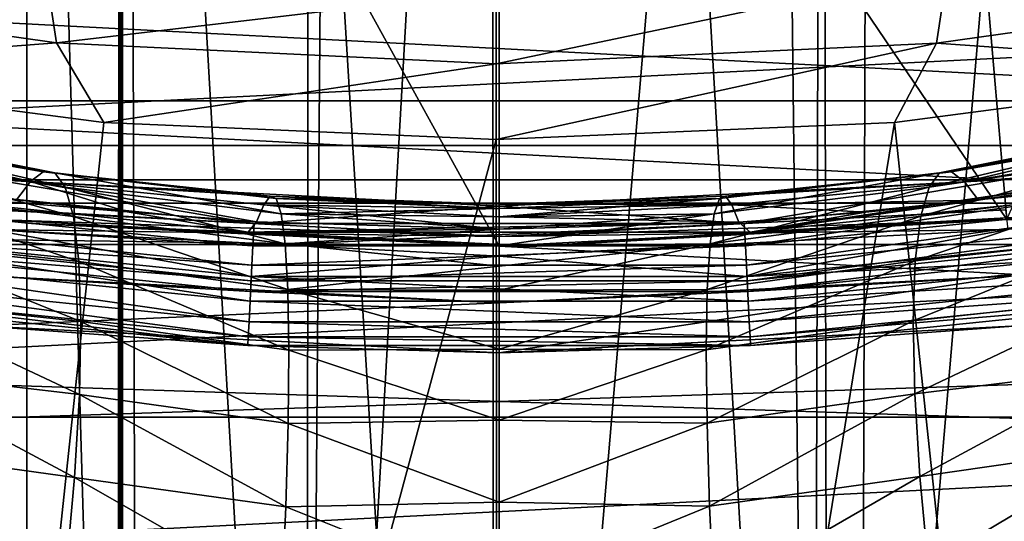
# Model space of a CAD drawing. Header units: millimetres. Extents: x -100 to 100, y -64 to 136.
# Tile 34 of 256: x -2.47 to 2.6, y -26.42 to -23.83. Entities that reach past the tile are written whole.
import ezdxf

# ---------------------------------------------------------------- set-up
doc = ezdxf.new("R2010")
doc.units = ezdxf.units.MM
doc.header["$LTSCALE"] = 159.143519
for name, color, linetype in [('108', 7, 'CONTINUOUS'), ('162', 7, 'CONTINUOUS'), ('258', 7, 'CONTINUOUS'), ('267', 7, 'CONTINUOUS'), ('351', 7, 'CONTINUOUS'), ('353', 7, 'CONTINUOUS'), ('355', 7, 'CONTINUOUS'), ('357', 7, 'CONTINUOUS'), ('358', 7, 'CONTINUOUS'), ('359', 7, 'CONTINUOUS'), ('366', 7, 'CONTINUOUS'), ('368', 7, 'CONTINUOUS'), ('397', 7, 'CONTINUOUS'), ('405', 7, 'CONTINUOUS'), ('407', 7, 'CONTINUOUS'), ('412', 7, 'CONTINUOUS'), ('437', 7, 'CONTINUOUS'), ('507', 7, 'CONTINUOUS'), ('510', 7, 'CONTINUOUS'), ('513', 7, 'CONTINUOUS'), ('514', 7, 'CONTINUOUS'), ('87', 7, 'CONTINUOUS'), ('91', 7, 'CONTINUOUS'), ('92', 7, 'CONTINUOUS'), ('93', 7, 'CONTINUOUS')]:
    doc.layers.add(name, color=color, linetype=linetype)

msp = doc.modelspace()

# ---------------------------------------------------------------- linework, layer by layer
at = {"layer": '108', "color": 7, "linetype": 'CONTINUOUS', "true_color": 0x8c979c}
for points in [[(2.329, -24.6165, 20.0407), (2.2671, -24.6218, 19.6114), (3.3977, -24.3967, 19.6209), (2.329, -24.6165, 20.0407)], [(3.3977, -24.3967, 19.6209), (2.2671, -24.6218, 19.6114), (3.3178, -24.4374, 19.2048), (3.3977, -24.3967, 19.6209)], [(3.4864, -24.4125, 20.0127), (2.329, -24.6165, 20.0407), (3.3977, -24.3967, 19.6209), (3.4864, -24.4125, 20.0127)], [(2.3952, -24.6678, 20.4374), (2.329, -24.6165, 20.0407), (3.4864, -24.4125, 20.0127), (2.3952, -24.6678, 20.4374)], [(3.5798, -24.475, 20.3725), (2.3952, -24.6678, 20.4374), (3.4864, -24.4125, 20.0127), (3.5798, -24.475, 20.3725)], [(2.2671, -24.6218, 19.6114), (2.2128, -24.6951, 19.1604), (3.3178, -24.4374, 19.2048), (2.2671, -24.6218, 19.6114)], [(3.3178, -24.4374, 19.2048), (2.2128, -24.6951, 19.1604), (3.2512, -24.5427, 18.7759), (3.3178, -24.4374, 19.2048)], [(3.6749, -24.574, 20.6962), (2.3952, -24.6678, 20.4374), (3.5798, -24.475, 20.3725), (3.6749, -24.574, 20.6962)], [(2.2128, -24.6951, 19.1604), (2.17, -24.8452, 18.7034), (3.2512, -24.5427, 18.7759), (2.2128, -24.6951, 19.1604)], [(3.2512, -24.5427, 18.7759), (2.17, -24.8452, 18.7034), (3.2023, -24.7176, 18.3491), (3.2512, -24.5427, 18.7759)], [(3.6749, -24.574, 20.6962), (2.4673, -24.7626, 20.795), (2.3952, -24.6678, 20.4374), (3.6749, -24.574, 20.6962)], [(1.1336, -24.7538, 19.6697), (1.1067, -24.8329, 19.2219), (2.2671, -24.6218, 19.6114), (1.1336, -24.7538, 19.6697)], [(2.2671, -24.6218, 19.6114), (1.1067, -24.8329, 19.2219), (2.2128, -24.6951, 19.1604), (2.2671, -24.6218, 19.6114)], [(1.1644, -24.7421, 20.098), (1.1336, -24.7538, 19.6697), (2.329, -24.6165, 20.0407), (1.1644, -24.7421, 20.098)], [(2.329, -24.6165, 20.0407), (1.1336, -24.7538, 19.6697), (2.2671, -24.6218, 19.6114), (2.329, -24.6165, 20.0407)], [(2.3952, -24.6678, 20.4374), (1.1644, -24.7421, 20.098), (2.329, -24.6165, 20.0407), (2.3952, -24.6678, 20.4374)], [(1.1973, -24.7867, 20.4959), (1.1644, -24.7421, 20.098), (2.3952, -24.6678, 20.4374), (1.1973, -24.7867, 20.4959)], [(2.4673, -24.7626, 20.795), (1.1973, -24.7867, 20.4959), (2.3952, -24.6678, 20.4374), (2.4673, -24.7626, 20.795)], [(1.1067, -24.8329, 19.2219), (1.0854, -24.9878, 18.7701), (2.2128, -24.6951, 19.1604), (1.1067, -24.8329, 19.2219)], [(2.2128, -24.6951, 19.1604), (1.0854, -24.9878, 18.7701), (2.17, -24.8452, 18.7034), (2.2128, -24.6951, 19.1604)], [(2.17, -24.8452, 18.7034), (2.1419, -25.0759, 18.2596), (3.2023, -24.7176, 18.3491), (2.17, -24.8452, 18.7034)], [(3.2023, -24.7176, 18.3491), (2.1419, -25.0759, 18.2596), (3.1748, -24.9619, 17.9413), (3.2023, -24.7176, 18.3491)], [(0, -24.7838, 20.1258), (0, -24.784, 19.8711), (1.1644, -24.7421, 20.098), (0, -24.7838, 20.1258)], [(1.1644, -24.7421, 20.098), (0, -24.784, 19.8711), (1.1336, -24.7538, 19.6697), (1.1644, -24.7421, 20.098)], [(1.1973, -24.7867, 20.4959), (0, -24.7838, 20.1258), (1.1644, -24.7421, 20.098), (1.1973, -24.7867, 20.4959)], [(0, -24.8057, 19.6177), (0, -24.8487, 19.367), (1.1336, -24.7538, 19.6697), (0, -24.8057, 19.6177)], [(1.1336, -24.7538, 19.6697), (0, -24.8487, 19.367), (1.1067, -24.8329, 19.2219), (1.1336, -24.7538, 19.6697)], [(0, -24.784, 19.8711), (0, -24.8057, 19.6177), (1.1336, -24.7538, 19.6697), (0, -24.784, 19.8711)], [(0, -24.8053, 20.3798), (0, -24.7838, 20.1258), (1.1973, -24.7867, 20.4959), (0, -24.8053, 20.3798)], [(2.4673, -24.7626, 20.795), (1.887, -24.8253, 20.8291), (1.1973, -24.7867, 20.4959), (2.4673, -24.7626, 20.795)], [(1.234, -24.8754, 20.8568), (0, -24.8484, 20.6312), (1.1973, -24.7867, 20.4959), (1.234, -24.8754, 20.8568)], [(0, -24.8484, 20.6312), (0, -24.8053, 20.3798), (1.1973, -24.7867, 20.4959), (0, -24.8484, 20.6312)], [(0, -24.9129, 19.1207), (0, -24.9978, 18.8807), (1.1067, -24.8329, 19.2219), (0, -24.9129, 19.1207)], [(1.1067, -24.8329, 19.2219), (0, -24.9978, 18.8807), (1.0854, -24.9878, 18.7701), (1.1067, -24.8329, 19.2219)], [(0, -24.8487, 19.367), (0, -24.9129, 19.1207), (1.1067, -24.8329, 19.2219), (0, -24.8487, 19.367)], [(1.887, -24.8253, 20.8291), (1.234, -24.8754, 20.8568), (1.1973, -24.7867, 20.4959), (1.887, -24.8253, 20.8291)], [(1.234, -24.8754, 20.8568), (0, -24.9125, 20.8777), (0, -24.8484, 20.6312), (1.234, -24.8754, 20.8568)], [(1.0854, -24.9878, 18.7701), (1.0715, -25.2222, 18.3332), (2.17, -24.8452, 18.7034), (1.0854, -24.9878, 18.7701)], [(2.17, -24.8452, 18.7034), (1.0715, -25.2222, 18.3332), (2.1419, -25.0759, 18.2596), (2.17, -24.8452, 18.7034)], [(2.1419, -25.0759, 18.2596), (2.1313, -25.3841, 17.8504), (3.1748, -24.9619, 17.9413), (2.1419, -25.0759, 18.2596)], [(3.1748, -24.9619, 17.9413), (2.1313, -25.3841, 17.8504), (3.1711, -25.2704, 17.57), (3.1748, -24.9619, 17.9413)], [(0, -25.1028, 18.6487), (0, -25.227, 18.4265), (1.0854, -24.9878, 18.7701), (0, -25.1028, 18.6487)], [(1.0854, -24.9878, 18.7701), (0, -25.227, 18.4265), (1.0715, -25.2222, 18.3332), (1.0854, -24.9878, 18.7701)], [(0, -24.9978, 18.8807), (0, -25.1028, 18.6487), (1.0854, -24.9878, 18.7701), (0, -24.9978, 18.8807)], [(1.0715, -25.2222, 18.3332), (1.0662, -25.5332, 17.9318), (2.1419, -25.0759, 18.2596), (1.0715, -25.2222, 18.3332)], [(2.1419, -25.0759, 18.2596), (1.0662, -25.5332, 17.9318), (2.1313, -25.3841, 17.8504), (2.1419, -25.0759, 18.2596)], [(0, -25.227, 18.4265), (0, -25.5295, 18.0176), (1.0715, -25.2222, 18.3332), (0, -25.227, 18.4265)], [(1.0715, -25.2222, 18.3332), (0, -25.5295, 18.0176), (1.0662, -25.5332, 17.9318), (1.0715, -25.2222, 18.3332)], [(2.1313, -25.3841, 17.8504), (2.1394, -25.7599, 17.4957), (3.1711, -25.2704, 17.57), (2.1313, -25.3841, 17.8504)], [(3.1711, -25.2704, 17.57), (2.1394, -25.7599, 17.4957), (3.1919, -25.6322, 17.2506), (3.1711, -25.2704, 17.57)], [(1.0662, -25.5332, 17.9318), (1.0703, -25.911, 17.5854), (2.1313, -25.3841, 17.8504), (1.0662, -25.5332, 17.9318)], [(2.1313, -25.3841, 17.8504), (1.0703, -25.911, 17.5854), (2.1394, -25.7599, 17.4957), (2.1313, -25.3841, 17.8504)], [(0, -25.5295, 18.0176), (0, -25.8968, 17.6657), (1.0662, -25.5332, 17.9318), (0, -25.5295, 18.0176)], [(1.0662, -25.5332, 17.9318), (0, -25.8968, 17.6657), (1.0703, -25.911, 17.5854), (1.0662, -25.5332, 17.9318)], [(2.1394, -25.7599, 17.4957), (2.166, -26.1866, 17.2114), (3.1919, -25.6322, 17.2506), (2.1394, -25.7599, 17.4957)], [(3.1919, -25.6322, 17.2506), (2.166, -26.1866, 17.2114), (3.236, -26.0324, 16.9946), (3.1919, -25.6322, 17.2506)], [(1.0703, -25.911, 17.5854), (1.0835, -26.3396, 17.3094), (2.1394, -25.7599, 17.4957), (1.0703, -25.911, 17.5854)], [(2.1394, -25.7599, 17.4957), (1.0835, -26.3396, 17.3094), (2.166, -26.1866, 17.2114), (2.1394, -25.7599, 17.4957)], [(0, -25.8968, 17.6657), (0, -26.3182, 17.3809), (1.0703, -25.911, 17.5854), (0, -25.8968, 17.6657)], [(1.0703, -25.911, 17.5854), (0, -26.3182, 17.3809), (1.0835, -26.3396, 17.3094), (1.0703, -25.911, 17.5854)], [(2.166, -26.1866, 17.2114), (2.2091, -26.6438, 17.007), (3.236, -26.0324, 16.9946), (2.166, -26.1866, 17.2114)], [(3.236, -26.0324, 16.9946), (2.2091, -26.6438, 17.007), (3.3005, -26.4539, 16.8082), (3.236, -26.0324, 16.9946)], [(1.0835, -26.3396, 17.3094), (1.105, -26.799, 17.1129), (2.166, -26.1866, 17.2114), (1.0835, -26.3396, 17.3094)], [(2.166, -26.1866, 17.2114), (1.105, -26.799, 17.1129), (2.2091, -26.6438, 17.007), (2.166, -26.1866, 17.2114)], [(0, -26.3182, 17.3809), (0, -26.7816, 17.1714), (1.0835, -26.3396, 17.3094), (0, -26.3182, 17.3809)], [(1.0835, -26.3396, 17.3094), (0, -26.7816, 17.1714), (1.105, -26.799, 17.1129), (1.0835, -26.3396, 17.3094)]]:
    msp.add_3dface(points, dxfattribs=at)
at = {"layer": '162', "color": 7, "linetype": 'CONTINUOUS', "true_color": 0x8c979c}
for points in [[(-3.5086, -24.4123, 20.0141), (-2.4122, -24.6671, 20.4386), (-3.6004, -24.4745, 20.3758), (-3.5086, -24.4123, 20.0141)], [(-3.4214, -24.3971, 19.6206), (-2.3474, -24.6161, 20.0407), (-3.5086, -24.4123, 20.0141), (-3.4214, -24.3971, 19.6206)], [(-2.3474, -24.6161, 20.0407), (-2.4122, -24.6671, 20.4386), (-3.5086, -24.4123, 20.0141), (-2.3474, -24.6161, 20.0407)], [(-2.2868, -24.6218, 19.6103), (-2.3474, -24.6161, 20.0407), (-3.4214, -24.3971, 19.6206), (-2.2868, -24.6218, 19.6103)], [(-3.3428, -24.4387, 19.203), (-2.2868, -24.6218, 19.6103), (-3.4214, -24.3971, 19.6206), (-3.3428, -24.4387, 19.203)], [(-2.4122, -24.6671, 20.4386), (-2.4838, -24.7618, 20.7974), (-3.6004, -24.4745, 20.3758), (-2.4122, -24.6671, 20.4386)], [(-2.2337, -24.6957, 19.1584), (-2.2868, -24.6218, 19.6103), (-3.3428, -24.4387, 19.203), (-2.2337, -24.6957, 19.1584)], [(-3.2772, -24.5451, 18.7729), (-2.2337, -24.6957, 19.1584), (-3.3428, -24.4387, 19.203), (-3.2772, -24.5451, 18.7729)], [(-2.1915, -24.8466, 18.7006), (-2.2337, -24.6957, 19.1584), (-3.2772, -24.5451, 18.7729), (-2.1915, -24.8466, 18.7006)], [(-3.2289, -24.7212, 18.3452), (-2.1915, -24.8466, 18.7006), (-3.2772, -24.5451, 18.7729), (-3.2289, -24.7212, 18.3452)], [(-2.3474, -24.6161, 20.0407), (-1.1785, -24.7417, 20.0973), (-2.4122, -24.6671, 20.4386), (-2.3474, -24.6161, 20.0407)], [(-1.1484, -24.7536, 19.6684), (-1.1785, -24.7417, 20.0973), (-2.3474, -24.6161, 20.0407), (-1.1484, -24.7536, 19.6684)], [(-2.2868, -24.6218, 19.6103), (-1.1484, -24.7536, 19.6684), (-2.3474, -24.6161, 20.0407), (-2.2868, -24.6218, 19.6103)], [(-1.1221, -24.833, 19.2202), (-1.1484, -24.7536, 19.6684), (-2.2868, -24.6218, 19.6103), (-1.1221, -24.833, 19.2202)], [(-2.2337, -24.6957, 19.1584), (-1.1221, -24.833, 19.2202), (-2.2868, -24.6218, 19.6103), (-2.2337, -24.6957, 19.1584)], [(-1.9153, -24.8234, 20.8298), (-2.4838, -24.7618, 20.7974), (-2.4122, -24.6671, 20.4386), (-1.9153, -24.8234, 20.8298)], [(-1.2496, -24.8747, 20.8572), (-1.9153, -24.8234, 20.8298), (-2.4122, -24.6671, 20.4386), (-1.2496, -24.8747, 20.8572)], [(-1.2106, -24.7862, 20.4958), (-1.2496, -24.8747, 20.8572), (-2.4122, -24.6671, 20.4386), (-1.2106, -24.7862, 20.4958)], [(-1.1785, -24.7417, 20.0973), (-1.2106, -24.7862, 20.4958), (-2.4122, -24.6671, 20.4386), (-1.1785, -24.7417, 20.0973)], [(-2.1638, -25.0781, 18.2564), (-2.1915, -24.8466, 18.7006), (-3.2289, -24.7212, 18.3452), (-2.1638, -25.0781, 18.2564)], [(-3.2015, -24.9669, 17.9368), (-2.1638, -25.0781, 18.2564), (-3.2289, -24.7212, 18.3452), (-3.2015, -24.9669, 17.9368)], [(-1.1012, -24.9884, 18.7681), (-1.1221, -24.833, 19.2202), (-2.2337, -24.6957, 19.1584), (-1.1012, -24.9884, 18.7681)], [(-2.1915, -24.8466, 18.7006), (-1.1012, -24.9884, 18.7681), (-2.2337, -24.6957, 19.1584), (-2.1915, -24.8466, 18.7006)], [(-1.1785, -24.7417, 20.0973), (0, -24.8053, 20.3798), (-1.2106, -24.7862, 20.4958), (-1.1785, -24.7417, 20.0973)], [(0, -24.784, 19.8711), (0, -24.7838, 20.1258), (-1.1785, -24.7417, 20.0973), (0, -24.784, 19.8711)], [(-1.1484, -24.7536, 19.6684), (0, -24.784, 19.8711), (-1.1785, -24.7417, 20.0973), (-1.1484, -24.7536, 19.6684)], [(0, -24.7838, 20.1258), (0, -24.8053, 20.3798), (-1.1785, -24.7417, 20.0973), (0, -24.7838, 20.1258)], [(0, -24.8057, 19.6177), (0, -24.784, 19.8711), (-1.1484, -24.7536, 19.6684), (0, -24.8057, 19.6177)], [(-1.1221, -24.833, 19.2202), (0, -24.8057, 19.6177), (-1.1484, -24.7536, 19.6684), (-1.1221, -24.833, 19.2202)], [(0, -24.9125, 20.8777), (-1.2496, -24.8747, 20.8572), (-1.2106, -24.7862, 20.4958), (0, -24.9125, 20.8777)], [(0, -24.8484, 20.6312), (0, -24.9125, 20.8777), (-1.2106, -24.7862, 20.4958), (0, -24.8484, 20.6312)], [(0, -24.8053, 20.3798), (0, -24.8484, 20.6312), (-1.2106, -24.7862, 20.4958), (0, -24.8053, 20.3798)], [(0, -24.8487, 19.367), (0, -24.8057, 19.6177), (-1.1221, -24.833, 19.2202), (0, -24.8487, 19.367)], [(0, -24.9129, 19.1207), (0, -24.8487, 19.367), (-1.1221, -24.833, 19.2202), (0, -24.9129, 19.1207)], [(-1.1012, -24.9884, 18.7681), (0, -24.9129, 19.1207), (-1.1221, -24.833, 19.2202), (-1.1012, -24.9884, 18.7681)], [(-1.0875, -25.2232, 18.331), (-1.1012, -24.9884, 18.7681), (-2.1915, -24.8466, 18.7006), (-1.0875, -25.2232, 18.331)], [(-2.1638, -25.0781, 18.2564), (-1.0875, -25.2232, 18.331), (-2.1915, -24.8466, 18.7006), (-2.1638, -25.0781, 18.2564)], [(0, -24.9978, 18.8807), (0, -24.9129, 19.1207), (-1.1012, -24.9884, 18.7681), (0, -24.9978, 18.8807)], [(-2.1531, -25.3873, 17.847), (-2.1638, -25.0781, 18.2564), (-3.2015, -24.9669, 17.9368), (-2.1531, -25.3873, 17.847)], [(-3.1974, -25.2769, 17.5651), (-2.1531, -25.3873, 17.847), (-3.2015, -24.9669, 17.9368), (-3.1974, -25.2769, 17.5651)], [(0, -25.1028, 18.6487), (0, -24.9978, 18.8807), (-1.1012, -24.9884, 18.7681), (0, -25.1028, 18.6487)], [(-1.0875, -25.2232, 18.331), (0, -25.1028, 18.6487), (-1.1012, -24.9884, 18.7681), (-1.0875, -25.2232, 18.331)], [(-1.0821, -25.5346, 17.9297), (-1.0875, -25.2232, 18.331), (-2.1638, -25.0781, 18.2564), (-1.0821, -25.5346, 17.9297)], [(-2.1531, -25.3873, 17.847), (-1.0821, -25.5346, 17.9297), (-2.1638, -25.0781, 18.2564), (-2.1531, -25.3873, 17.847)], [(0, -25.227, 18.4265), (0, -25.1028, 18.6487), (-1.0875, -25.2232, 18.331), (0, -25.227, 18.4265)], [(0, -25.5295, 18.0176), (0, -25.227, 18.4265), (-1.0875, -25.2232, 18.331), (0, -25.5295, 18.0176)], [(-1.0821, -25.5346, 17.9297), (0, -25.5295, 18.0176), (-1.0875, -25.2232, 18.331), (-1.0821, -25.5346, 17.9297)], [(-3.2173, -25.6403, 17.2456), (-2.1606, -25.764, 17.4923), (-3.1974, -25.2769, 17.5651), (-3.2173, -25.6403, 17.2456)], [(-2.1606, -25.764, 17.4923), (-2.1531, -25.3873, 17.847), (-3.1974, -25.2769, 17.5651), (-2.1606, -25.764, 17.4923)], [(-2.1606, -25.764, 17.4923), (-1.0858, -25.9128, 17.5835), (-2.1531, -25.3873, 17.847), (-2.1606, -25.764, 17.4923)], [(-1.0858, -25.9128, 17.5835), (-1.0821, -25.5346, 17.9297), (-2.1531, -25.3873, 17.847), (-1.0858, -25.9128, 17.5835)], [(-1.0858, -25.9128, 17.5835), (0, -25.8968, 17.6657), (-1.0821, -25.5346, 17.9297), (-1.0858, -25.9128, 17.5835)], [(0, -25.8968, 17.6657), (0, -25.5295, 18.0176), (-1.0821, -25.5346, 17.9297), (0, -25.8968, 17.6657)], [(-3.26, -26.0421, 16.9898), (-2.1861, -26.1916, 17.2083), (-3.2173, -25.6403, 17.2456), (-3.26, -26.0421, 16.9898)], [(-2.1861, -26.1916, 17.2083), (-2.1606, -25.764, 17.4923), (-3.2173, -25.6403, 17.2456), (-2.1861, -26.1916, 17.2083)], [(-2.1861, -26.1916, 17.2083), (-1.0984, -26.3416, 17.3078), (-2.1606, -25.764, 17.4923), (-2.1861, -26.1916, 17.2083)], [(-1.0984, -26.3416, 17.3078), (-1.0858, -25.9128, 17.5835), (-2.1606, -25.764, 17.4923), (-1.0984, -26.3416, 17.3078)], [(0, -26.3182, 17.3809), (0, -25.8968, 17.6657), (-1.0858, -25.9128, 17.5835), (0, -26.3182, 17.3809)], [(-1.0984, -26.3416, 17.3078), (0, -26.3182, 17.3809), (-1.0858, -25.9128, 17.5835), (-1.0984, -26.3416, 17.3078)], [(-3.3226, -26.4652, 16.8036), (-2.2277, -26.6496, 17.0042), (-3.26, -26.0421, 16.9898), (-3.3226, -26.4652, 16.8036)], [(-2.2277, -26.6496, 17.0042), (-2.1861, -26.1916, 17.2083), (-3.26, -26.0421, 16.9898), (-2.2277, -26.6496, 17.0042)], [(-2.2277, -26.6496, 17.0042), (-1.119, -26.8011, 17.1116), (-2.1861, -26.1916, 17.2083), (-2.2277, -26.6496, 17.0042)], [(-1.119, -26.8011, 17.1116), (-1.0984, -26.3416, 17.3078), (-2.1861, -26.1916, 17.2083), (-1.119, -26.8011, 17.1116)], [(-1.119, -26.8011, 17.1116), (0, -26.7816, 17.1714), (-1.0984, -26.3416, 17.3078), (-1.119, -26.8011, 17.1116)], [(0, -26.7816, 17.1714), (0, -26.3182, 17.3809), (-1.0984, -26.3416, 17.3078), (0, -26.7816, 17.1714)]]:
    msp.add_3dface(points, dxfattribs=at)
at = {"layer": '258', "linetype": 'CONTINUOUS'}
for points in [[(-4.514, -20.5091, 23.2), (-2.6134, -24.8629, 23.2), (-2.2707, -20.8769, 23.2), (-4.514, -20.5091, 23.2)], [(2.2707, -20.8769, 23.2), (2.6134, -24.8629, 23.2), (4.514, -20.5091, 23.2), (2.2707, -20.8769, 23.2)], [(-2.6134, -24.8629, 23.2), (0, -24.9999, 23.2), (-2.2707, -20.8769, 23.2), (-2.6134, -24.8629, 23.2)], [(0, -24.9999, 23.2), (0, -21, 23.2), (-2.2707, -20.8769, 23.2), (0, -24.9999, 23.2)], [(0, -21, 23.2), (2.6134, -24.8629, 23.2), (2.2707, -20.8769, 23.2), (0, -21, 23.2)], [(0, -24.9999, 23.2), (2.6134, -24.8629, 23.2), (0, -21, 23.2), (0, -24.9999, 23.2)]]:
    msp.add_3dface(points, dxfattribs=at)
at = {"layer": '267', "linetype": 'CONTINUOUS'}
for points in [[(-0.0316, -33.0609, -18.3), (-0.9912, -32.8453, -18.3), (-0.0329, -15.9421, -18.3), (-0.0316, -33.0609, -18.3)], [(-0.0329, -15.9421, -18.3), (-0.9912, -32.8453, -18.3), (-0.8624, -16.1258, -18.3), (-0.0329, -15.9421, -18.3)], [(1.4194, -16.0107, -18.3), (-0.0316, -33.0609, -18.3), (-0.0329, -15.9421, -18.3), (1.4194, -16.0107, -18.3)], [(1.6138, -32.9811, -18.3), (-0.0316, -33.0609, -18.3), (1.4194, -16.0107, -18.3), (1.6138, -32.9811, -18.3)], [(1.6628, -16.0229, -18.3), (1.6138, -32.9811, -18.3), (1.4194, -16.0107, -18.3), (1.6628, -16.0229, -18.3)], [(1.696, -32.9769, -18.3), (1.6138, -32.9811, -18.3), (1.6628, -16.0229, -18.3), (1.696, -32.9769, -18.3)], [(3.129, -16.0938, -18.3), (1.696, -32.9769, -18.3), (1.6628, -16.0229, -18.3), (3.129, -16.0938, -18.3)], [(3.2705, -32.9002, -18.3), (1.696, -32.9769, -18.3), (3.129, -16.0938, -18.3), (3.2705, -32.9002, -18.3)], [(-0.9912, -32.8453, -18.3), (-1.9395, -16.3709, -18.3), (-0.9784, -16.1521, -18.3), (-0.9912, -32.8453, -18.3)], [(-0.8624, -16.1258, -18.3), (-0.9912, -32.8453, -18.3), (-0.9784, -16.1521, -18.3), (-0.8624, -16.1258, -18.3)], [(-1.9395, -32.6291, -18.3), (-1.9486, -16.373, -18.3), (-1.9395, -16.3709, -18.3), (-1.9395, -32.6291, -18.3)], [(-0.9912, -32.8453, -18.3), (-1.9395, -32.6291, -18.3), (-1.9395, -16.3709, -18.3), (-0.9912, -32.8453, -18.3)], [(-2.4292, -16.4952, -18.3), (-1.9577, -16.375, -18.3), (-1.9595, -32.6246, -18.3), (-2.4292, -16.4952, -18.3)], [(-1.9595, -32.6246, -18.3), (-1.9577, -16.375, -18.3), (-1.9495, -32.6268, -18.3), (-1.9595, -32.6246, -18.3)], [(-1.9577, -16.375, -18.3), (-1.9486, -16.373, -18.3), (-1.9495, -32.6268, -18.3), (-1.9577, -16.375, -18.3)], [(-1.9486, -16.373, -18.3), (-1.9395, -32.6291, -18.3), (-1.9495, -32.6268, -18.3), (-1.9486, -16.373, -18.3)], [(-2.8779, -16.642, -18.3), (-2.4292, -16.4952, -18.3), (-2.4336, -32.5035, -18.3), (-2.8779, -16.642, -18.3)], [(-2.4292, -16.4952, -18.3), (-1.9595, -32.6246, -18.3), (-2.4336, -32.5035, -18.3), (-2.4292, -16.4952, -18.3)], [(-2.8846, -32.3555, -18.3), (-2.8779, -16.642, -18.3), (-2.4336, -32.5035, -18.3), (-2.8846, -32.3555, -18.3)]]:
    msp.add_3dface(points, dxfattribs=at)
at = {"layer": '351', "color": 7, "linetype": 'CONTINUOUS', "true_color": 0x323232}
for points in [[(-5.1565, -24.2518, 39.9), (-7.6641, -23.5797, 39.9), (5.1565, -24.2518, 39.9), (-5.1565, -24.2518, 39.9)], [(5.1565, -24.2518, 39.9), (-7.6641, -23.5797, 39.9), (7.6641, -23.5797, 39.9), (5.1565, -24.2518, 39.9)], [(-2.5925, -24.658, 39.9), (-5.1565, -24.2518, 39.9), (2.5925, -24.658, 39.9), (-2.5925, -24.658, 39.9)], [(2.5925, -24.658, 39.9), (-5.1565, -24.2518, 39.9), (5.1565, -24.2518, 39.9), (2.5925, -24.658, 39.9)], [(0, -24.7939, 39.9), (-2.5925, -24.658, 39.9), (2.5925, -24.658, 39.9), (0, -24.7939, 39.9)]]:
    msp.add_3dface(points, dxfattribs=at)
at = {"layer": '353', "color": 7, "linetype": 'CONTINUOUS', "true_color": 0x323232}
for points in [[(-2.608, -24.8133, 43.7), (-2.6194, -24.9145, 43.7), (0, -24.95, 43.7), (-2.608, -24.8133, 43.7)], [(0, -24.95, 43.7), (2.6194, -24.9145, 43.7), (2.608, -24.8133, 43.7), (0, -24.95, 43.7)], [(-2.6194, -24.9145, 43.7), (0, -25.0518, 43.7), (0, -24.95, 43.7), (-2.6194, -24.9145, 43.7)], [(0, -25.0518, 43.7), (2.6194, -24.9145, 43.7), (0, -24.95, 43.7), (0, -25.0518, 43.7)]]:
    msp.add_3dface(points, dxfattribs=at)
at = {"layer": '355', "color": 7, "linetype": 'CONTINUOUS', "true_color": 0x323232}
for points in [[(0, -24.95, 45.7), (-2.6132, -24.863, 45.7), (-2.608, -24.8133, 45.7), (0, -24.95, 45.7)], [(2.608, -24.8133, 45.7), (2.6132, -24.863, 45.7), (0, -24.95, 45.7), (2.608, -24.8133, 45.7)], [(0, -25, 45.7), (-2.6132, -24.863, 45.7), (0, -24.95, 45.7), (0, -25, 45.7)], [(2.6132, -24.863, 45.7), (0, -25, 45.7), (0, -24.95, 45.7), (2.6132, -24.863, 45.7)]]:
    msp.add_3dface(points, dxfattribs=at)
at = {"layer": '357', "color": 7, "linetype": 'CONTINUOUS', "true_color": 0x323232}
for points in [[(-12.1584, -24.7777, 47.7), (14.6035, -23.42, 47.7), (-14.6035, -23.42, 47.7), (-12.1584, -24.7777, 47.7)], [(12.1584, -24.7777, 47.7), (14.6035, -23.42, 47.7), (-12.1584, -24.7777, 47.7), (12.1584, -24.7777, 47.7)], [(-9.5885, -25.8809, 47.7), (12.1584, -24.7777, 47.7), (-12.1584, -24.7777, 47.7), (-9.5885, -25.8809, 47.7)], [(9.5885, -25.8809, 47.7), (12.1584, -24.7777, 47.7), (-9.5885, -25.8809, 47.7), (9.5885, -25.8809, 47.7)], [(-6.9202, -26.7184, 47.7), (9.5885, -25.8809, 47.7), (-9.5885, -25.8809, 47.7), (-6.9202, -26.7184, 47.7)], [(6.9202, -26.7184, 47.7), (9.5885, -25.8809, 47.7), (-6.9202, -26.7184, 47.7), (6.9202, -26.7184, 47.7)]]:
    msp.add_3dface(points, dxfattribs=at)
at = {"layer": '358', "color": 7, "linetype": 'CONTINUOUS', "true_color": 0x323232}
for points in [[(0, -25.2918, 40.3541), (-2.6707, -25.4098, 43.1541), (-2.6437, -25.1533, 40.3541), (0, -25.2918, 40.3541)], [(2.6707, -25.4098, 43.1541), (0, -25.5497, 43.1541), (2.6437, -25.1533, 40.3541), (2.6707, -25.4098, 43.1541)], [(2.6437, -25.1533, 40.3541), (0, -25.5497, 43.1541), (0, -25.2918, 40.3541), (2.6437, -25.1533, 40.3541)], [(0, -25.5497, 43.1541), (-2.6707, -25.4098, 43.1541), (0, -25.2918, 40.3541), (0, -25.5497, 43.1541)]]:
    msp.add_3dface(points, dxfattribs=at)
at = {"layer": '359', "color": 7, "linetype": 'CONTINUOUS', "true_color": 0x323232}
for points in [[(-2.608, -24.8133, 43.7), (0, -24.95, 43.7), (-2.608, -24.8133, 45.7), (-2.608, -24.8133, 43.7)], [(0, -24.95, 43.7), (0, -24.95, 45.7), (-2.608, -24.8133, 45.7), (0, -24.95, 43.7)], [(0, -24.95, 43.7), (2.608, -24.8133, 43.7), (0, -24.95, 45.7), (0, -24.95, 43.7)], [(2.608, -24.8133, 43.7), (2.608, -24.8133, 45.7), (0, -24.95, 45.7), (2.608, -24.8133, 43.7)]]:
    msp.add_3dface(points, dxfattribs=at)
at = {"layer": '366', "color": 7, "linetype": 'CONTINUOUS', "true_color": 0x323232}
for points in [[(-1.2822, -25.2826, 43.6251), (-3.8143, -24.8982, 43.6809), (-3.8334, -25.0232, 43.6251), (-1.2822, -25.2826, 43.6251)], [(-1.2758, -25.1563, 43.6809), (-2.6194, -24.9145, 43.7), (-3.8143, -24.8982, 43.6809), (-1.2758, -25.1563, 43.6809)], [(-1.2758, -25.1563, 43.6809), (-3.8143, -24.8982, 43.6809), (-1.2822, -25.2826, 43.6251), (-1.2758, -25.1563, 43.6809)], [(0, -25.0518, 43.7), (-2.6194, -24.9145, 43.7), (-1.2758, -25.1563, 43.6809), (0, -25.0518, 43.7)], [(2.6194, -24.9145, 43.7), (0, -25.0518, 43.7), (1.2758, -25.1563, 43.6809), (2.6194, -24.9145, 43.7)], [(3.8143, -24.8982, 43.6809), (2.6194, -24.9145, 43.7), (1.2758, -25.1563, 43.6809), (3.8143, -24.8982, 43.6809)], [(3.8143, -24.8982, 43.6809), (1.2758, -25.1563, 43.6809), (3.8334, -25.0232, 43.6251), (3.8143, -24.8982, 43.6809)], [(-1.2876, -25.3888, 43.5367), (-3.8334, -25.0232, 43.6251), (-3.8495, -25.1283, 43.5367), (-1.2876, -25.3888, 43.5367)], [(-1.2822, -25.2826, 43.6251), (-3.8334, -25.0232, 43.6251), (-1.2876, -25.3888, 43.5367), (-1.2822, -25.2826, 43.6251)], [(3.8334, -25.0232, 43.6251), (1.2758, -25.1563, 43.6809), (1.2822, -25.2826, 43.6251), (3.8334, -25.0232, 43.6251)], [(3.8334, -25.0232, 43.6251), (1.2822, -25.2826, 43.6251), (3.8495, -25.1283, 43.5367), (3.8334, -25.0232, 43.6251)], [(1.2758, -25.1563, 43.6809), (0, -25.0518, 43.7), (-1.2758, -25.1563, 43.6809), (1.2758, -25.1563, 43.6809)], [(-1.2915, -25.4668, 43.4227), (-3.8495, -25.1283, 43.5367), (-3.8613, -25.2055, 43.4227), (-1.2915, -25.4668, 43.4227)], [(-1.2876, -25.3888, 43.5367), (-3.8495, -25.1283, 43.5367), (-1.2915, -25.4668, 43.4227), (-1.2876, -25.3888, 43.5367)], [(3.8495, -25.1283, 43.5367), (1.2822, -25.2826, 43.6251), (1.2876, -25.3888, 43.5367), (3.8495, -25.1283, 43.5367)], [(3.8495, -25.1283, 43.5367), (1.2876, -25.3888, 43.5367), (3.8613, -25.2055, 43.4227), (3.8495, -25.1283, 43.5367)], [(1.2822, -25.2826, 43.6251), (-1.2758, -25.1563, 43.6809), (-1.2822, -25.2826, 43.6251), (1.2822, -25.2826, 43.6251)], [(1.2758, -25.1563, 43.6809), (-1.2758, -25.1563, 43.6809), (1.2822, -25.2826, 43.6251), (1.2758, -25.1563, 43.6809)], [(-1.2938, -25.5106, 43.2916), (-3.8613, -25.2055, 43.4227), (-3.868, -25.2488, 43.2916), (-1.2938, -25.5106, 43.2916)], [(-1.2915, -25.4668, 43.4227), (-3.8613, -25.2055, 43.4227), (-1.2938, -25.5106, 43.2916), (-1.2915, -25.4668, 43.4227)], [(3.8613, -25.2055, 43.4227), (1.2876, -25.3888, 43.5367), (1.2915, -25.4668, 43.4227), (3.8613, -25.2055, 43.4227)], [(3.8613, -25.2055, 43.4227), (1.2915, -25.4668, 43.4227), (3.868, -25.2488, 43.2916), (3.8613, -25.2055, 43.4227)], [(-2.6707, -25.4098, 43.1541), (-1.2938, -25.5106, 43.2916), (-3.868, -25.2488, 43.2916), (-2.6707, -25.4098, 43.1541)], [(1.2876, -25.3888, 43.5367), (-1.2822, -25.2826, 43.6251), (-1.2876, -25.3888, 43.5367), (1.2876, -25.3888, 43.5367)], [(1.2822, -25.2826, 43.6251), (-1.2822, -25.2826, 43.6251), (1.2876, -25.3888, 43.5367), (1.2822, -25.2826, 43.6251)], [(3.868, -25.2488, 43.2916), (1.2915, -25.4668, 43.4227), (1.2938, -25.5106, 43.2916), (3.868, -25.2488, 43.2916)], [(2.6707, -25.4098, 43.1541), (3.868, -25.2488, 43.2916), (1.2938, -25.5106, 43.2916), (2.6707, -25.4098, 43.1541)], [(1.2915, -25.4668, 43.4227), (-1.2876, -25.3888, 43.5367), (-1.2915, -25.4668, 43.4227), (1.2915, -25.4668, 43.4227)], [(1.2876, -25.3888, 43.5367), (-1.2876, -25.3888, 43.5367), (1.2915, -25.4668, 43.4227), (1.2876, -25.3888, 43.5367)], [(-2.6707, -25.4098, 43.1541), (0, -25.5497, 43.1541), (-1.2938, -25.5106, 43.2916), (-2.6707, -25.4098, 43.1541)], [(0, -25.5497, 43.1541), (2.6707, -25.4098, 43.1541), (1.2938, -25.5106, 43.2916), (0, -25.5497, 43.1541)], [(1.2938, -25.5106, 43.2916), (-1.2915, -25.4668, 43.4227), (-1.2938, -25.5106, 43.2916), (1.2938, -25.5106, 43.2916)], [(1.2915, -25.4668, 43.4227), (-1.2915, -25.4668, 43.4227), (1.2938, -25.5106, 43.2916), (1.2915, -25.4668, 43.4227)], [(0, -25.5497, 43.1541), (1.2938, -25.5106, 43.2916), (-1.2938, -25.5106, 43.2916), (0, -25.5497, 43.1541)]]:
    msp.add_3dface(points, dxfattribs=at)
at = {"layer": '368', "color": 7, "linetype": 'CONTINUOUS', "true_color": 0x323232}
for points in [[(2.5925, -24.658, 39.9), (5.1565, -24.2518, 39.9), (3.7729, -24.6281, 39.915), (2.5925, -24.658, 39.9)], [(-1.2619, -24.8835, 39.915), (-3.7903, -24.7416, 39.9594), (-3.7729, -24.6281, 39.915), (-1.2619, -24.8835, 39.915)], [(-2.5925, -24.658, 39.9), (-1.2619, -24.8835, 39.915), (-3.7729, -24.6281, 39.915), (-2.5925, -24.658, 39.9)], [(2.5925, -24.658, 39.9), (3.7729, -24.6281, 39.915), (1.2619, -24.8835, 39.915), (2.5925, -24.658, 39.9)], [(3.7729, -24.6281, 39.915), (1.2678, -24.9981, 39.9594), (1.2619, -24.8835, 39.915), (3.7729, -24.6281, 39.915)], [(3.7903, -24.7416, 39.9594), (1.2678, -24.9981, 39.9594), (3.7729, -24.6281, 39.915), (3.7903, -24.7416, 39.9594)], [(-2.5925, -24.658, 39.9), (0, -24.7939, 39.9), (-1.2619, -24.8835, 39.915), (-2.5925, -24.658, 39.9)], [(0, -24.7939, 39.9), (2.5925, -24.658, 39.9), (1.2619, -24.8835, 39.915), (0, -24.7939, 39.9)], [(-1.2678, -24.9981, 39.9594), (-3.8055, -24.8409, 40.0304), (-3.7903, -24.7416, 39.9594), (-1.2678, -24.9981, 39.9594)], [(-1.2678, -24.9981, 39.9594), (-3.7903, -24.7416, 39.9594), (-1.2619, -24.8835, 39.915), (-1.2678, -24.9981, 39.9594)], [(3.7903, -24.7416, 39.9594), (1.2728, -25.0984, 40.0304), (1.2678, -24.9981, 39.9594), (3.7903, -24.7416, 39.9594)], [(3.8055, -24.8409, 40.0304), (1.2728, -25.0984, 40.0304), (3.7903, -24.7416, 39.9594), (3.8055, -24.8409, 40.0304)], [(0, -24.7939, 39.9), (1.2619, -24.8835, 39.915), (-1.2619, -24.8835, 39.915), (0, -24.7939, 39.9)], [(-1.2728, -25.0984, 40.0304), (-3.8176, -24.92, 40.1239), (-3.8055, -24.8409, 40.0304), (-1.2728, -25.0984, 40.0304)], [(-1.2728, -25.0984, 40.0304), (-3.8055, -24.8409, 40.0304), (-1.2678, -24.9981, 39.9594), (-1.2728, -25.0984, 40.0304)], [(1.2678, -24.9981, 39.9594), (-1.2678, -24.9981, 39.9594), (1.2619, -24.8835, 39.915), (1.2678, -24.9981, 39.9594)], [(1.2619, -24.8835, 39.915), (-1.2678, -24.9981, 39.9594), (-1.2619, -24.8835, 39.915), (1.2619, -24.8835, 39.915)], [(3.8055, -24.8409, 40.0304), (1.2769, -25.1784, 40.1239), (1.2728, -25.0984, 40.0304), (3.8055, -24.8409, 40.0304)], [(3.8176, -24.92, 40.1239), (1.2769, -25.1784, 40.1239), (3.8055, -24.8409, 40.0304), (3.8176, -24.92, 40.1239)], [(-1.2769, -25.1784, 40.1239), (-3.8259, -24.9742, 40.234), (-3.8176, -24.92, 40.1239), (-1.2769, -25.1784, 40.1239)], [(-1.2769, -25.1784, 40.1239), (-3.8176, -24.92, 40.1239), (-1.2728, -25.0984, 40.0304), (-1.2769, -25.1784, 40.1239)], [(3.8176, -24.92, 40.1239), (1.2797, -25.2332, 40.234), (1.2769, -25.1784, 40.1239), (3.8176, -24.92, 40.1239)], [(3.8259, -24.9742, 40.234), (1.2797, -25.2332, 40.234), (3.8176, -24.92, 40.1239), (3.8259, -24.9742, 40.234)], [(-1.2797, -25.2332, 40.234), (-2.6437, -25.1533, 40.3541), (-3.8259, -24.9742, 40.234), (-1.2797, -25.2332, 40.234)], [(-1.2797, -25.2332, 40.234), (-3.8259, -24.9742, 40.234), (-1.2769, -25.1784, 40.1239), (-1.2797, -25.2332, 40.234)], [(3.8259, -24.9742, 40.234), (2.6437, -25.1533, 40.3541), (1.2797, -25.2332, 40.234), (3.8259, -24.9742, 40.234)], [(1.2728, -25.0984, 40.0304), (-1.2728, -25.0984, 40.0304), (1.2678, -24.9981, 39.9594), (1.2728, -25.0984, 40.0304)], [(1.2678, -24.9981, 39.9594), (-1.2728, -25.0984, 40.0304), (-1.2678, -24.9981, 39.9594), (1.2678, -24.9981, 39.9594)], [(1.2769, -25.1784, 40.1239), (-1.2769, -25.1784, 40.1239), (1.2728, -25.0984, 40.0304), (1.2769, -25.1784, 40.1239)], [(1.2728, -25.0984, 40.0304), (-1.2769, -25.1784, 40.1239), (-1.2728, -25.0984, 40.0304), (1.2728, -25.0984, 40.0304)], [(0, -25.2918, 40.3541), (-2.6437, -25.1533, 40.3541), (-1.2797, -25.2332, 40.234), (0, -25.2918, 40.3541)], [(1.2797, -25.2332, 40.234), (-1.2797, -25.2332, 40.234), (1.2769, -25.1784, 40.1239), (1.2797, -25.2332, 40.234)], [(1.2769, -25.1784, 40.1239), (-1.2797, -25.2332, 40.234), (-1.2769, -25.1784, 40.1239), (1.2769, -25.1784, 40.1239)], [(2.6437, -25.1533, 40.3541), (0, -25.2918, 40.3541), (1.2797, -25.2332, 40.234), (2.6437, -25.1533, 40.3541)], [(1.2797, -25.2332, 40.234), (0, -25.2918, 40.3541), (-1.2797, -25.2332, 40.234), (1.2797, -25.2332, 40.234)]]:
    msp.add_3dface(points, dxfattribs=at)
at = {"layer": '397', "color": 7, "linetype": 'CONTINUOUS', "true_color": 0xaaaaaa}
for points in [[(77.4035, -25.9227, 45.7), (1.3979, -27.5646, 45.7), (-73.8208, -30.1658, 45.7), (77.4035, -25.9227, 45.7)], [(73.8208, -30.1658, 45.7), (77.4035, -25.9227, 45.7), (-73.8208, -30.1658, 45.7), (73.8208, -30.1658, 45.7)], [(4.1794, -27.2817, 45.7), (1.3979, -27.5646, 45.7), (77.4035, -25.9227, 45.7), (4.1794, -27.2817, 45.7)]]:
    msp.add_3dface(points, dxfattribs=at)
at = {"layer": '405', "color": 7, "linetype": 'CONTINUOUS', "true_color": 0xaaaaaa}
for points in [[(-2.6132, -24.863, 45.7), (0, -25, 45.7), (-2.6132, -24.8631, 44.7), (-2.6132, -24.863, 45.7)], [(-2.6132, -24.8631, 44.7), (0, -25, 45.7), (0, -25, 44.7), (-2.6132, -24.8631, 44.7)], [(0, -25, 45.7), (2.6132, -24.863, 45.7), (0, -25, 44.7), (0, -25, 45.7)], [(0, -25, 44.7), (2.6132, -24.863, 45.7), (2.6132, -24.8631, 44.7), (0, -25, 44.7)]]:
    msp.add_3dface(points, dxfattribs=at)
at = {"layer": '407', "color": 7, "linetype": 'CONTINUOUS'}
for points in [[(-76.2285, -24.9904, 36.7), (-79.5172, -20.6204, 36.7), (76.2285, -24.9904, 36.7), (-76.2285, -24.9904, 36.7)], [(76.2285, -24.9904, 36.7), (-79.5172, -20.6204, 36.7), (-1.2127, -22.3671, 36.7), (76.2285, -24.9904, 36.7)], [(3.6239, -22.1049, 36.7), (76.2285, -24.9904, 36.7), (1.2127, -22.3671, 36.7), (3.6239, -22.1049, 36.7)], [(1.2127, -22.3671, 36.7), (76.2285, -24.9904, 36.7), (-1.2127, -22.3671, 36.7), (1.2127, -22.3671, 36.7)], [(-72.7002, -29.1687, 36.7), (-76.2285, -24.9904, 36.7), (72.7002, -29.1687, 36.7), (-72.7002, -29.1687, 36.7)], [(72.7002, -29.1687, 36.7), (-76.2285, -24.9904, 36.7), (76.2285, -24.9904, 36.7), (72.7002, -29.1687, 36.7)]]:
    msp.add_3dface(points, dxfattribs=at)
at = {"layer": '412', "linetype": 'CONTINUOUS'}
for points in [[(-40.2788, -24.4816, 36.7427), (40.2788, -24.4816, 36.7427), (44.1352, -21.7181, 36.7427), (-40.2788, -24.4816, 36.7427)], [(-40.2788, -24.4816, 36.7427), (44.1352, -21.7181, 36.7427), (1.2127, -22.3671, 36.7427), (-40.2788, -24.4816, 36.7427)], [(-3.6239, -22.1049, 36.7427), (-40.2788, -24.4816, 36.7427), (-1.2127, -22.3671, 36.7427), (-3.6239, -22.1049, 36.7427)], [(-1.2127, -22.3671, 36.7427), (-40.2788, -24.4816, 36.7427), (1.2127, -22.3671, 36.7427), (-1.2127, -22.3671, 36.7427)], [(-40.2788, -24.4816, 36.7427), (-36.25, -26.9868, 36.7427), (40.2788, -24.4816, 36.7427), (-40.2788, -24.4816, 36.7427)], [(-36.25, -26.9868, 36.7427), (36.25, -26.9868, 36.7427), (40.2788, -24.4816, 36.7427), (-36.25, -26.9868, 36.7427)]]:
    msp.add_3dface(points, dxfattribs=at)
at = {"layer": '437', "color": 7, "linetype": 'CONTINUOUS', "true_color": 0xaaaaaa}
for points in [[(-2.6132, -24.8631, 44.7), (0, -25, 44.7), (-40.2788, -24.4816, 44.7), (-2.6132, -24.8631, 44.7)], [(0, -25, 44.7), (36.25, -26.9868, 44.7), (-40.2788, -24.4816, 44.7), (0, -25, 44.7)], [(36.25, -26.9868, 44.7), (-36.25, -26.9868, 44.7), (-40.2788, -24.4816, 44.7), (36.25, -26.9868, 44.7)], [(0, -25, 44.7), (2.6132, -24.8631, 44.7), (36.25, -26.9868, 44.7), (0, -25, 44.7)]]:
    msp.add_3dface(points, dxfattribs=at)
at = {"layer": '507', "color": 7, "linetype": 'CONTINUOUS', "true_color": 0xaaaaaa}
for points in [[(-3.8813, -5.0051, 105.4702), (-3.6958, -36.9399, 105.4704), (-1.9394, -5.1088, 105.4926), (-3.8813, -5.0051, 105.4702)], [(1.9383, -5.1089, 105.4926), (3.6946, -36.9398, 105.4705), (3.8803, -5.0051, 105.4702), (1.9383, -5.1089, 105.4926)], [(-3.6958, -36.9399, 105.4704), (-1.8466, -36.8362, 105.4926), (-1.9394, -5.1088, 105.4926), (-3.6958, -36.9399, 105.4704)], [(-1.8466, -36.8362, 105.4926), (-0.0006, -36.8017, 105.5), (-1.9394, -5.1088, 105.4926), (-1.8466, -36.8362, 105.4926)], [(-1.9394, -5.1088, 105.4926), (-0.0006, -36.8017, 105.5), (-0.0006, -5.1434, 105.5), (-1.9394, -5.1088, 105.4926)], [(-0.0006, -5.1434, 105.5), (1.8453, -36.8362, 105.4926), (1.9383, -5.1089, 105.4926), (-0.0006, -5.1434, 105.5)], [(1.8453, -36.8362, 105.4926), (3.6946, -36.9398, 105.4705), (1.9383, -5.1089, 105.4926), (1.8453, -36.8362, 105.4926)], [(-0.0006, -36.8017, 105.5), (1.8453, -36.8362, 105.4926), (-0.0006, -5.1434, 105.5), (-0.0006, -36.8017, 105.5)]]:
    msp.add_3dface(points, dxfattribs=at)
at = {"layer": '510', "color": 7, "linetype": 'CONTINUOUS', "true_color": 0xaaaaaa}
for points in [[(-2.0355, -24.3623, 98.5173), (-3.3804, -36.9566, 98.5495), (-4.1077, -24.0911, 98.5704), (-2.0355, -24.3623, 98.5173)], [(4.1389, -24.0855, 98.5715), (3.3794, -36.9565, 98.5494), (2.0355, -24.3623, 98.5173), (4.1389, -24.0855, 98.5715)], [(-0.0153, -24.45, 98.5), (-3.3804, -36.9566, 98.5495), (-2.0355, -24.3623, 98.5173), (-0.0153, -24.45, 98.5)], [(2.0355, -24.3623, 98.5173), (-0.0005, -36.842, 98.5), (-0.0153, -24.45, 98.5), (2.0355, -24.3623, 98.5173)], [(3.3794, -36.9565, 98.5494), (-0.0005, -36.842, 98.5), (2.0355, -24.3623, 98.5173), (3.3794, -36.9565, 98.5494)], [(-0.0005, -36.842, 98.5), (-3.3804, -36.9566, 98.5495), (-0.0153, -24.45, 98.5), (-0.0005, -36.842, 98.5)]]:
    msp.add_3dface(points, dxfattribs=at)
at = {"layer": '513', "color": 7, "linetype": 'CONTINUOUS', "true_color": 0xaaaaaa}
for points in [[(-0.0149, -23.6843, 98.3476), (2.3095, -23.5717, 98.3713), (-0.0151, -24.0598, 98.4616), (-0.0149, -23.6843, 98.3476)], [(-0.0151, -24.0598, 98.4616), (2.3095, -23.5717, 98.3713), (2.2505, -23.9546, 98.4834), (-0.0151, -24.0598, 98.4616)], [(2.2505, -23.9546, 98.4834), (2.3095, -23.5717, 98.3713), (4.4966, -23.6369, 98.5486), (2.2505, -23.9546, 98.4834)], [(4.1389, -24.0855, 98.5715), (2.2505, -23.9546, 98.4834), (4.4966, -23.6369, 98.5486), (4.1389, -24.0855, 98.5715)], [(2.0355, -24.3623, 98.5173), (-0.0153, -24.45, 98.5), (2.2505, -23.9546, 98.4834), (2.0355, -24.3623, 98.5173)], [(-0.0153, -24.45, 98.5), (-0.0151, -24.0598, 98.4616), (2.2505, -23.9546, 98.4834), (-0.0153, -24.45, 98.5)], [(4.1389, -24.0855, 98.5715), (2.0355, -24.3623, 98.5173), (2.2505, -23.9546, 98.4834), (4.1389, -24.0855, 98.5715)]]:
    msp.add_3dface(points, dxfattribs=at)
at = {"layer": '514', "color": 7, "linetype": 'CONTINUOUS', "true_color": 0xaaaaaa}
for points in [[(-2.2781, -23.952, 98.4839), (-4.5214, -23.6322, 98.5496), (-2.3367, -23.569, 98.3719), (-2.2781, -23.952, 98.4839)], [(-0.0149, -23.6843, 98.3476), (-2.2781, -23.952, 98.4839), (-2.3367, -23.569, 98.3719), (-0.0149, -23.6843, 98.3476)], [(-2.2781, -23.952, 98.4839), (-4.1077, -24.0911, 98.5704), (-4.5214, -23.6322, 98.5496), (-2.2781, -23.952, 98.4839)], [(-0.0149, -23.6843, 98.3476), (-0.0151, -24.0598, 98.4616), (-2.2781, -23.952, 98.4839), (-0.0149, -23.6843, 98.3476)], [(-2.0355, -24.3623, 98.5173), (-4.1077, -24.0911, 98.5704), (-2.2781, -23.952, 98.4839), (-2.0355, -24.3623, 98.5173)], [(-0.0151, -24.0598, 98.4616), (-2.0355, -24.3623, 98.5173), (-2.2781, -23.952, 98.4839), (-0.0151, -24.0598, 98.4616)], [(-0.0153, -24.45, 98.5), (-2.0355, -24.3623, 98.5173), (-0.0151, -24.0598, 98.4616), (-0.0153, -24.45, 98.5)]]:
    msp.add_3dface(points, dxfattribs=at)
at = {"layer": '87', "color": 7, "linetype": 'CONTINUOUS', "true_color": 0x8c979c}
for points in [[(-4.9827, -24.4984, 21.4629), (-3.8628, -24.6598, 21.0674), (-2.4075, -24.8838, 21.4629), (-4.9827, -24.4984, 21.4629)], [(3.7044, -24.5683, 20.6933), (3.7704, -24.5555, 20.6868), (1.2922, -24.927, 21.0674), (3.7044, -24.5683, 20.6933)], [(1.2922, -24.927, 21.0674), (3.7704, -24.5555, 20.6868), (3.8628, -24.6598, 21.0674), (1.2922, -24.927, 21.0674)], [(3.6749, -24.574, 20.6962), (3.7044, -24.5683, 20.6933), (1.2922, -24.927, 21.0674), (3.6749, -24.574, 20.6962)], [(2.4673, -24.7626, 20.795), (3.6749, -24.574, 20.6962), (1.2922, -24.927, 21.0674), (2.4673, -24.7626, 20.795)], [(-2.4838, -24.7618, 20.7974), (-1.9153, -24.8234, 20.8298), (-3.8628, -24.6598, 21.0674), (-2.4838, -24.7618, 20.7974)], [(-3.8628, -24.6598, 21.0674), (-1.9153, -24.8234, 20.8298), (-1.2922, -24.927, 21.0674), (-3.8628, -24.6598, 21.0674)], [(-3.8628, -24.6598, 21.0674), (-1.2922, -24.927, 21.0674), (-2.4075, -24.8838, 21.4629), (-3.8628, -24.6598, 21.0674)], [(1.2922, -24.927, 21.0674), (3.8628, -24.6598, 21.0674), (2.7931, -24.8435, 21.4629), (1.2922, -24.927, 21.0674)], [(1.887, -24.8253, 20.8291), (2.4673, -24.7626, 20.795), (1.2922, -24.927, 21.0674), (1.887, -24.8253, 20.8291)], [(-1.9153, -24.8234, 20.8298), (-1.2496, -24.8747, 20.8572), (-1.2922, -24.927, 21.0674), (-1.9153, -24.8234, 20.8298)], [(1.234, -24.8754, 20.8568), (1.887, -24.8253, 20.8291), (1.2922, -24.927, 21.0674), (1.234, -24.8754, 20.8568)], [(-2.4075, -24.8838, 21.4629), (-1.2922, -24.927, 21.0674), (0.1939, -24.9992, 21.4629), (-2.4075, -24.8838, 21.4629)], [(-1.2496, -24.8747, 20.8572), (0, -24.9125, 20.8777), (-1.2922, -24.927, 21.0674), (-1.2496, -24.8747, 20.8572)], [(0, -24.9125, 20.8777), (1.234, -24.8754, 20.8568), (-1.2922, -24.927, 21.0674), (0, -24.9125, 20.8777)], [(-1.2922, -24.927, 21.0674), (1.234, -24.8754, 20.8568), (1.2922, -24.927, 21.0674), (-1.2922, -24.927, 21.0674)], [(0.1939, -24.9992, 21.4629), (1.2922, -24.927, 21.0674), (2.7931, -24.8435, 21.4629), (0.1939, -24.9992, 21.4629)], [(-1.2922, -24.927, 21.0674), (1.2922, -24.927, 21.0674), (0.1939, -24.9992, 21.4629), (-1.2922, -24.927, 21.0674)]]:
    msp.add_3dface(points, dxfattribs=at)
at = {"layer": '91', "color": 7, "linetype": 'CONTINUOUS', "true_color": 0x8c979c}
for points in [[(-4.9827, -24.4984, 21.4629), (-2.4075, -24.8838, 21.4629), (-2.6132, -24.863, 23.1822), (-4.9827, -24.4984, 21.4629)], [(-2.6132, -24.863, 23.1822), (-2.4075, -24.8838, 21.4629), (0, -25, 23.1822), (-2.6132, -24.863, 23.1822)], [(-2.4075, -24.8838, 21.4629), (0.1939, -24.9992, 21.4629), (0, -25, 23.1822), (-2.4075, -24.8838, 21.4629)], [(0, -25, 23.1822), (0.1939, -24.9992, 21.4629), (2.6132, -24.863, 23.1822), (0, -25, 23.1822)], [(0.1939, -24.9992, 21.4629), (2.7931, -24.8435, 21.4629), (2.6132, -24.863, 23.1822), (0.1939, -24.9992, 21.4629)]]:
    msp.add_3dface(points, dxfattribs=at)
at = {"layer": '92', "color": 7, "linetype": 'CONTINUOUS', "true_color": 0x8c979c}
for points in [[(-2.6132, -24.863, 23.1822), (0, -25, 23.1822), (-2.6134, -24.8629, 23.2), (-2.6132, -24.863, 23.1822)], [(-2.6134, -24.8629, 23.2), (0, -25, 23.1822), (0, -25, 23.1911), (-2.6134, -24.8629, 23.2)], [(0, -24.9999, 23.2), (-2.6134, -24.8629, 23.2), (0, -25, 23.1911), (0, -24.9999, 23.2)]]:
    msp.add_3dface(points, dxfattribs=at)
at = {"layer": '93', "color": 7, "linetype": 'CONTINUOUS', "true_color": 0x8c979c}
for points in [[(0, -24.9999, 23.2), (2.6132, -24.863, 23.1822), (2.6134, -24.8629, 23.2), (0, -24.9999, 23.2)], [(0, -25, 23.1822), (2.6132, -24.863, 23.1822), (0, -25, 23.1911), (0, -25, 23.1822)], [(2.6132, -24.863, 23.1822), (0, -24.9999, 23.2), (0, -25, 23.1911), (2.6132, -24.863, 23.1822)]]:
    msp.add_3dface(points, dxfattribs=at)

doc.saveas('drawing.dxf')
